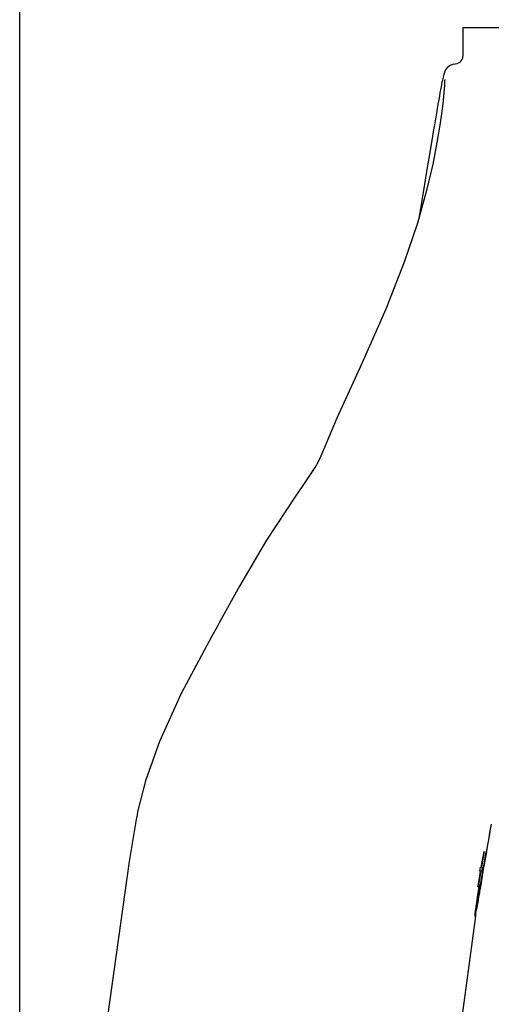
# Model space of a CAD drawing. Header units: millimetres. Extents: x 4086 to 10416, y 123 to 1549.
# Tile 38 of 256: x 6649 to 6680, y 908 to 975. Entities that reach past the tile are written whole.
import ezdxf

# ---------------------------------------------------------------- set-up
doc = ezdxf.new("R2010")
doc.units = ezdxf.units.MM
doc.layers.add('外形图', color=7, linetype='Continuous')
doc.layers.add('尺寸标注', color=7, linetype='Continuous')
doc.styles.add('思源黑', font='SourceHanSansCN-Normal.ttf')
doc.dimstyles.new('尺寸标注_1_4比例中六', dxfattribs={"dimtxt": 10, "dimasz": 8, "dimexe": 2, "dimexo": 1.5, "dimgap": 1, "dimtad": 1, "dimdec": 1, "dimlfac": 4, "dimdsep": 46, "dimtxsty": '思源黑', "dimcen": 0.09, "dimadec": 0, "dimazin": 0, "dimtp": 0.01, "dimtm": 0.01, "dimtfac": 1, "dimtdec": 1, "dimtofl": 0, "dimtmove": 0, "dimatfit": 3, "dimfxl": 1, "dimtolj": 1, "dimarcsym": 0})

# ---------------------------------------------------------------- blocks, each defined once
blk = doc.blocks.new('*D632')
at = {"layer": 'Defpoints', "color": 0}
for p in [(6771.931, 1036.088), (6771.931, 955.358), (6648.527, 890.762)]:
    blk.add_point(p, dxfattribs=at)
at = {"layer": '尺寸标注', "color": 0, "lineweight": -2}
for p, q in [((6648.527, 892.262), (6648.527, 1038.088)), ((6771.931, 956.858), (6771.931, 1038.088)), ((6656.527, 1036.088), (6763.931, 1036.088))]:
    blk.add_line(p, q, dxfattribs=at)
at = {"layer": '尺寸标注', "color": 0}
for points in [[(6656.527, 1037.422), (6656.527, 1034.755), (6648.527, 1036.088)], [(6763.931, 1034.755), (6763.931, 1037.422), (6771.931, 1036.088)]]:
    blk.add_solid(points, dxfattribs=at)
at = {"layer": '尺寸标注', "color": 0, "insert": (6718.245, 1042.273), "char_height": 10, "attachment_point": 5, "style": '思源黑'}
blk.add_mtext('\\A1;493.5', dxfattribs=at)
blk = doc.blocks.new('*D633')
at = {"layer": 'Defpoints', "color": 0}
for p in [(6787.961, 1067.745), (6648.528, 887.75), (6787.961, 754.658)]:
    blk.add_point(p, dxfattribs=at)
at = {"layer": '尺寸标注', "color": 0, "lineweight": -2}
for p, q in [((6648.528, 889.25), (6648.528, 1069.745)), ((6787.961, 756.158), (6787.961, 1069.745)), ((6656.528, 1067.745), (6779.961, 1067.745))]:
    blk.add_line(p, q, dxfattribs=at)
at = {"layer": '尺寸标注', "color": 0}
for points in [[(6656.528, 1069.078), (6656.528, 1066.412), (6648.528, 1067.745)], [(6779.961, 1066.412), (6779.961, 1069.078), (6787.961, 1067.745)]]:
    blk.add_solid(points, dxfattribs=at)
at = {"layer": '尺寸标注', "color": 0, "insert": (6718.245, 1073.93), "char_height": 10, "attachment_point": 5, "style": '思源黑'}
blk.add_mtext('\\A1;557.3', dxfattribs=at)

msp = doc.modelspace()

# ---------------------------------------------------------------- linework, layer by layer
at = {"layer": '外形图', "color": 7, "linetype": 'Continuous'}
for p, q in [((6678.542, 974.257), (6678.542, 972.302)), ((6678.542, 974.257), (6686.042, 974.257)), ((6677.875, 971.756), (6677.626, 971.654)), ((6677.875, 971.756), (6678.146, 971.813)), ((6677.062, 970.22), (6677.027, 970.033)), ((6677.287, 970.307), (6677.252, 969.877)), ((6677.308, 970.725), (6677.309, 970.73)), ((6669.998, 947.753), (6668.912, 945.186)), ((6668.509, 944.406), (6668.343, 944.153)), ((6661.894, 933.607), (6661.535, 932.967)), ((6662.036, 933.871), (6661.894, 933.607)), ((6661.535, 932.967), (6661.349, 932.644)), ((6661.349, 932.643), (6661.35, 932.644)), ((6656.448, 920.71), (6656.441, 920.672)), ((6680.452, 920.237), (6680.459, 920.237)), ((6679.909, 918.02), (6679.971, 918.375)), ((6679.971, 918.375), (6679.982, 918.375)), ((6679.973, 917.489), (6680.121, 918.349)), ((6680.128, 918.348), (6679.98, 917.489)), ((6679.787, 917.311), (6679.848, 917.666)), ((6679.848, 917.666), (6679.909, 918.02)), ((6679.938, 917.287), (6679.973, 917.489)), ((6679.98, 917.489), (6679.945, 917.286)), ((6679.68, 916.691), (6679.741, 917.045)), ((6679.69, 917.045), (6679.736, 917.311)), ((6679.741, 917.045), (6679.69, 917.045)), ((6679.736, 917.311), (6679.787, 917.311)), ((6679.739, 916.114), (6679.893, 917.021)), ((6679.9, 917.02), (6679.747, 916.114)), ((6679.792, 917.045), (6679.766, 917.045)), ((6679.837, 917.311), (6679.792, 917.045)), ((6679.825, 917.311), (6679.837, 917.311)), ((6679.893, 917.021), (6679.938, 917.287)), ((6679.945, 917.286), (6679.9, 917.02)), ((6679.56, 915.981), (6679.62, 916.336)), ((6679.62, 916.336), (6679.68, 916.691)), ((6679.642, 915.968), (6679.666, 916.114)), ((6679.686, 916.114), (6679.658, 915.937)), ((6679.666, 916.114), (6679.68, 916.114)), ((6679.68, 916.114), (6679.686, 916.114)), ((6679.747, 916.114), (6679.709, 915.893)), ((6679.733, 916.081), (6679.739, 916.114)), ((6679.531, 915.272), (6679.558, 915.449)), ((6679.579, 915.446), (6679.539, 915.183)), ((6679.558, 915.449), (6679.594, 915.671)), ((6679.571, 915.981), (6679.56, 915.981)), ((6679.6, 915.582), (6679.579, 915.446)), ((6679.579, 915.183), (6679.623, 915.438)), ((6679.594, 915.671), (6679.63, 915.893)), ((6679.629, 915.76), (6679.6, 915.582)), ((6679.634, 915.449), (6679.604, 915.272)), ((6679.623, 915.438), (6679.648, 915.582)), ((6679.658, 915.937), (6679.629, 915.76)), ((6679.63, 915.893), (6679.642, 915.968)), ((6679.656, 915.581), (6679.634, 915.449)), ((6679.671, 915.671), (6679.656, 915.581)), ((6679.709, 915.893), (6679.671, 915.671)), ((6679.709, 915.937), (6679.733, 916.081)), ((6679.456, 914.772), (6679.476, 914.918)), ((6679.491, 914.785), (6679.457, 914.785)), ((6679.476, 914.918), (6679.503, 915.095)), ((6679.503, 915.095), (6679.531, 915.272)), ((6679.515, 915.006), (6679.503, 914.918)), ((6679.543, 914.918), (6679.512, 914.74)), ((6679.529, 914.918), (6679.546, 915.006)), ((6679.573, 915.095), (6679.543, 914.918)), ((6679.546, 915.006), (6679.562, 915.095)), ((6679.562, 915.095), (6679.579, 915.183)), ((6679.604, 915.272), (6679.573, 915.095)), ((6679.399, 914.12), (6679.359, 914.12)), ((6679.366, 914.075), (6679.369, 914.12)), ((6679.369, 914.12), (6679.379, 914.208)), ((6679.416, 914.208), (6679.399, 914.12)), ((6679.417, 914.065), (6679.426, 914.12)), ((6679.481, 914.563), (6679.449, 914.386)), ((6679.512, 914.74), (6679.481, 914.563)), ((6679.368, 913.987), (6679.359, 913.987)), ((6679.379, 914.031), (6679.368, 913.987)), ((6679.405, 913.987), (6679.413, 914.039)), ((6679.413, 914.039), (6679.417, 914.065))]:
    msp.add_line(p, q, dxfattribs=at)
for points in [[(6677.626, 971.654), (6677.454, 971.505), (6677.363, 971.375), (6677.316, 971.28), (6677.287, 971.205), (6677.264, 971.134), (6677.243, 971.061), (6677.222, 970.98), (6677.2, 970.888), (6677.176, 970.785)], [(6677.124, 970.535), (6677.095, 970.386), (6677.062, 970.22)], [(6677.176, 970.785), (6677.151, 970.668), (6677.124, 970.535)], [(6677.309, 970.73), (6677.305, 970.616), (6677.287, 970.307)], [(6677.252, 969.877), (6677.195, 969.305), (6677.108, 968.565), (6676.978, 967.625), (6676.786, 966.452), (6676.502, 964.993), (6676.082, 963.193), (6675.465, 960.995), (6674.573, 958.333), (6673.317, 955.144), (6671.693, 951.472), (6669.998, 947.753)], [(6676.948, 969.598), (6676.903, 969.344), (6676.854, 969.065), (6676.8, 968.757), (6676.742, 968.42), (6676.678, 968.051), (6676.61, 967.648), (6676.535, 967.208), (6676.454, 966.728), (6676.366, 966.206), (6676.27, 965.637), (6676.166, 965.017), (6676.054, 964.344), (6675.933, 963.614), (6675.802, 962.82), (6675.661, 961.959), (6675.557, 961.324)], [(6677.027, 970.033), (6676.989, 969.826), (6676.948, 969.598)], [(6668.913, 945.187), (6668.843, 945.021), (6668.632, 944.607), (6668.509, 944.406)], [(6668.343, 944.153), (6667.658, 943.129), (6667.206, 942.472)], [(6667.207, 942.473), (6665.247, 939.49), (6663.402, 936.375), (6662.036, 933.871)], [(6661.349, 932.643), (6659.456, 929.098), (6658.001, 925.823), (6657.055, 923.16), (6656.513, 921.059), (6656.448, 920.71)], [(6656.441, 920.672), (6655.949, 917.707), (6652.697, 894.42)], [(6672.888, 841.986), (6673.389, 857.103), (6675.536, 885.18), (6679.405, 913.987)]]:
    msp.add_lwpolyline(points, dxfattribs=at)
for centre, radius, start, end in [((7171.119, 833.301), 498.309, 169.95267, 170.17302), ((7171.381, 833.275), 498.565, 169.95488, 170.17526), ((7164.904, 833.934), 492.219, 170.12195, 170.24762), ((7164.548, 833.995), 491.858, 170.27904, 170.40475), ((6664.283, 916.243), 15.278, 354.52025, 355.02104), ((6617.608, 921.758), 62.231, 353.0318, 353.19614), ((6667.749, 916.787), 11.952, 346.66948, 347.10618), ((6592.523, 930.641), 88.433, 349.29087, 349.40782), ((6669.782, 914.719), 9.605, 355.63005, 356.16064)]:
    msp.add_arc(centre, radius, start, end, dxfattribs=at)
for points in [[(6678.35, 971.908), (6678.465, 971.998), (6678.542, 972.156), (6678.542, 972.302)], [(6678.146, 971.813), (6678.219, 971.829), (6678.29, 971.862), (6678.35, 971.908)], [(6679.648, 915.582), (6679.668, 915.701), (6679.689, 915.819), (6679.709, 915.937)], [(6679.401, 914.386), (6679.419, 914.514), (6679.437, 914.643), (6679.456, 914.772)], [(6679.539, 915.183), (6679.531, 915.124), (6679.523, 915.065), (6679.515, 915.006)]]:
    msp.add_open_spline(points, degree=3, dxfattribs=at)

# ---------------------------------------------------------------- dimensions: what is measured, and where the dimension line sits
at = {"layer": '尺寸标注', "color": 7}
dim = msp.add_linear_dim(base=(6787.961, 1067.745), p1=(6648.528, 887.75), p2=(6787.961, 754.658), text='557.3', dimstyle='尺寸标注_1_4比例中六', dxfattribs=at)
dim.commit()
dim.dimension.update_dxf_attribs({"geometry": '*D633', "text_midpoint": (6718.245, 1073.93)})
dim = msp.add_linear_dim(base=(6771.931, 1036.088), p1=(6648.527, 890.762), p2=(6771.931, 955.358), text='493.5', dimstyle='尺寸标注_1_4比例中六', dxfattribs=at)
dim.commit()
dim.dimension.update_dxf_attribs({"geometry": '*D632', "text_midpoint": (6718.245, 1036.088), "dimtype": 160})

doc.saveas('drawing.dxf')
